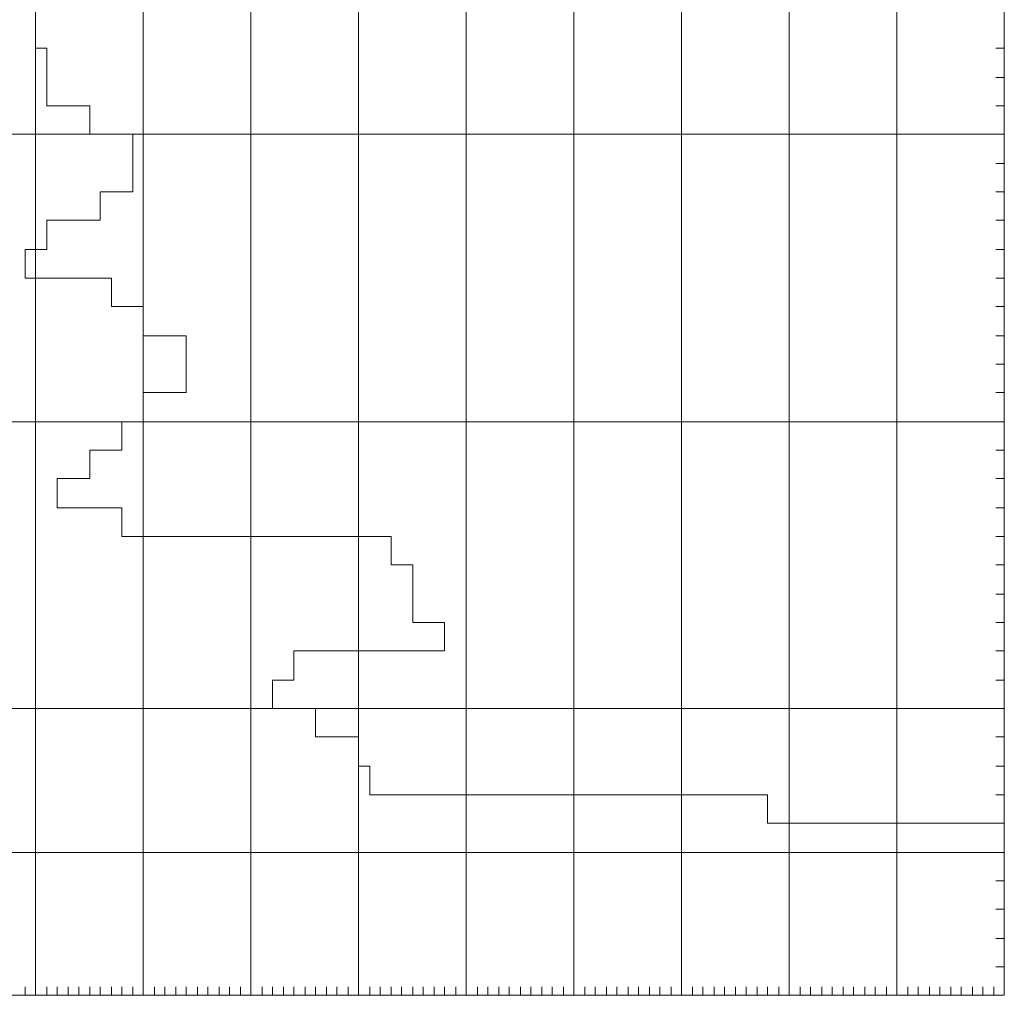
# Model space of a CAD drawing. Header units: metres. Extents: x 0 to 118, y 1 to 83.
# Tile 7 of 36: x 10.66 to 14.09, y 3.97 to 7.36. Entities that reach past the tile are written whole.
import ezdxf

# ---------------------------------------------------------------- set-up
doc = ezdxf.new("R2010")
doc.units = ezdxf.units.M
doc.linetypes.add('DURCHG', pattern=[0])
doc.layers.add('Bodenprofil', color=7, linetype='Continuous')

msp = doc.modelspace()

# ---------------------------------------------------------------- linework, layer by layer
at = {"layer": 'Bodenprofil', "color": 8, "linetype": 'DURCHG', "lineweight": 9}
for p, q in [((10.7173, 7.9645), (10.7173, 3.9659)), ((11.0922, 7.9645), (11.0922, 3.9659)), ((11.4672, 7.9645), (11.4672, 3.9659)), ((11.8422, 7.9645), (11.8422, 3.9659)), ((12.2171, 7.9645), (12.2171, 3.9659)), ((12.5921, 7.9645), (12.5921, 3.9659)), ((12.9671, 7.9645), (12.9671, 3.9659)), ((13.342, 7.9645), (13.342, 3.9659)), ((13.717, 7.9645), (13.717, 3.9659)), ((14.092, 7.9645), (14.092, 3.9659)), ((14.092, 7.9645), (14.092, 3.9659)), ((10.7173, 7.3646), (10.7173, 7.2656)), ((10.7173, 7.2656), (10.7562, 7.2656)), ((10.7562, 7.2656), (10.7562, 7.1636)), ((14.062, 7.2656), (14.092, 7.2656)), ((10.7562, 7.1636), (10.7562, 7.1636)), ((10.7562, 7.1636), (10.7562, 7.0646)), ((14.062, 7.1636), (14.092, 7.1636)), ((10.7562, 7.0646), (10.9062, 7.0646)), ((10.9062, 7.0646), (10.9062, 6.9656)), ((14.062, 7.0646), (14.092, 7.0646)), ((10.3423, 6.9656), (14.092, 6.9656)), ((10.9062, 6.9656), (11.0563, 6.9656)), ((11.0563, 6.9656), (11.0563, 6.8636)), ((11.0563, 6.8636), (11.0563, 6.8636)), ((11.0563, 6.8636), (11.0563, 6.7647)), ((14.062, 6.8636), (14.092, 6.8636)), ((11.0563, 6.7647), (10.9423, 6.7647)), ((10.9423, 6.7647), (10.9423, 6.6656)), ((14.062, 6.7647), (14.092, 6.7647)), ((10.9423, 6.6656), (10.7562, 6.6656)), ((10.7562, 6.6656), (10.7562, 6.5636)), ((14.062, 6.6656), (14.092, 6.6656)), ((10.7562, 6.5636), (10.6813, 6.5636)), ((10.6813, 6.5636), (10.6813, 6.4646)), ((14.062, 6.5636), (14.092, 6.5636)), ((10.6813, 6.4646), (10.9813, 6.4646)), ((10.9813, 6.4646), (10.9813, 6.3656)), ((14.062, 6.4646), (14.092, 6.4646)), ((10.9813, 6.3656), (11.0922, 6.3656)), ((11.0922, 6.3656), (11.0922, 6.2636)), ((14.062, 6.3656), (14.092, 6.3656)), ((11.0922, 6.2636), (11.2422, 6.2636)), ((11.2422, 6.2636), (11.2422, 6.1647)), ((14.062, 6.2636), (14.092, 6.2636)), ((11.2422, 6.1647), (11.2422, 6.1647)), ((11.2422, 6.1647), (11.2422, 6.0657)), ((14.062, 6.1647), (14.092, 6.1647)), ((11.2422, 6.0657), (11.0922, 6.0657)), ((11.0922, 6.0657), (11.0922, 5.9637)), ((14.062, 6.0657), (14.092, 6.0657)), ((10.3423, 5.9637), (14.092, 5.9637)), ((11.0922, 5.9637), (11.0172, 5.9637)), ((11.0172, 5.9637), (11.0172, 5.8647)), ((14.062, 5.9637), (14.092, 5.9637)), ((11.0172, 5.8647), (10.9062, 5.8647)), ((10.9062, 5.8647), (10.9062, 5.7657)), ((14.062, 5.8647), (14.092, 5.8647)), ((10.9062, 5.7657), (10.7923, 5.7657)), ((10.7923, 5.7657), (10.7923, 5.6637)), ((14.062, 5.7657), (14.092, 5.7657)), ((10.7923, 5.6637), (11.0172, 5.6637)), ((11.0172, 5.6637), (11.0172, 5.5647)), ((14.062, 5.6637), (14.092, 5.6637)), ((11.0172, 5.5647), (11.9561, 5.5647)), ((11.9561, 5.5647), (11.9561, 5.4658)), ((14.062, 5.5647), (14.092, 5.5647)), ((11.9561, 5.4658), (12.0311, 5.4658)), ((12.0311, 5.4658), (12.0311, 5.3638)), ((14.062, 5.4658), (14.092, 5.4658)), ((12.0311, 5.3638), (12.0311, 5.3638)), ((12.0311, 5.3638), (12.0311, 5.2648)), ((14.062, 5.3638), (14.092, 5.3638)), ((12.0311, 5.2648), (12.1421, 5.2648)), ((12.1421, 5.2648), (12.1421, 5.1657)), ((14.062, 5.2648), (14.092, 5.2648)), ((12.1421, 5.1657), (11.6172, 5.1657)), ((11.6172, 5.1657), (11.6172, 5.0637)), ((14.062, 5.1657), (14.092, 5.1657)), ((11.6172, 5.0637), (11.5422, 5.0637)), ((11.5422, 5.0637), (11.5422, 4.9648)), ((14.062, 5.0637), (14.092, 5.0637)), ((10.3423, 4.9648), (14.092, 4.9648)), ((11.5422, 4.9648), (11.6922, 4.9648)), ((11.6922, 4.9648), (11.6922, 4.8658)), ((14.062, 4.9648), (14.092, 4.9648)), ((11.6922, 4.8658), (11.8422, 4.8658)), ((11.8422, 4.8658), (11.8422, 4.7638)), ((14.062, 4.8658), (14.092, 4.8658)), ((11.8422, 4.7638), (11.8811, 4.7638)), ((11.8811, 4.7638), (11.8811, 4.6648)), ((14.062, 4.7638), (14.092, 4.7638)), ((11.8811, 4.6648), (13.267, 4.6648)), ((13.267, 4.6648), (13.267, 4.5658)), ((14.062, 4.6648), (14.092, 4.6648)), ((13.267, 4.5658), (14.092, 4.5658)), ((14.062, 4.5658), (14.092, 4.5658)), ((14.092, 4.5658), (14.092, 4.4638)), ((14.092, 4.4638), (10.3423, 4.4638)), ((14.062, 4.4638), (14.092, 4.4638)), ((14.062, 4.3648), (14.092, 4.3648)), ((14.062, 4.2659), (14.092, 4.2659)), ((14.062, 4.1639), (14.092, 4.1639)), ((14.062, 4.0649), (14.092, 4.0649)), ((10.6813, 3.9959), (10.6813, 3.9659)), ((10.7562, 3.9959), (10.7562, 3.9659)), ((10.7923, 3.9959), (10.7923, 3.9659)), ((10.8312, 3.9959), (10.8312, 3.9659)), ((10.8673, 3.9959), (10.8673, 3.9659)), ((10.9062, 3.9959), (10.9062, 3.9659)), ((10.9423, 3.9959), (10.9423, 3.9659)), ((10.9813, 3.9959), (10.9813, 3.9659)), ((11.0172, 3.9959), (11.0172, 3.9659)), ((11.0563, 3.9959), (11.0563, 3.9659)), ((11.1312, 3.9959), (11.1312, 3.9659)), ((11.1672, 3.9959), (11.1672, 3.9659)), ((11.2062, 3.9959), (11.2062, 3.9659)), ((11.2422, 3.9959), (11.2422, 3.9659)), ((11.2812, 3.9959), (11.2812, 3.9659)), ((11.3172, 3.9959), (11.3172, 3.9659)), ((11.3562, 3.9959), (11.3562, 3.9659)), ((11.3922, 3.9959), (11.3922, 3.9659)), ((11.4312, 3.9959), (11.4312, 3.9659)), ((11.5062, 3.9959), (11.5062, 3.9659)), ((11.5422, 3.9959), (11.5422, 3.9659)), ((11.5812, 3.9959), (11.5812, 3.9659)), ((11.6172, 3.9959), (11.6172, 3.9659)), ((11.6562, 3.9959), (11.6562, 3.9659)), ((11.6922, 3.9959), (11.6922, 3.9659)), ((11.7312, 3.9959), (11.7312, 3.9659)), ((11.7671, 3.9959), (11.7671, 3.9659)), ((11.8062, 3.9959), (11.8062, 3.9659)), ((11.8811, 3.9959), (11.8811, 3.9659)), ((11.9172, 3.9959), (11.9172, 3.9659)), ((11.9561, 3.9959), (11.9561, 3.9659)), ((11.9922, 3.9959), (11.9922, 3.9659)), ((12.0311, 3.9959), (12.0311, 3.9659)), ((12.0672, 3.9959), (12.0672, 3.9659)), ((12.1062, 3.9959), (12.1062, 3.9659)), ((12.1421, 3.9959), (12.1421, 3.9659)), ((12.1812, 3.9959), (12.1812, 3.9659)), ((12.2561, 3.9959), (12.2561, 3.9659)), ((12.2921, 3.9959), (12.2921, 3.9659)), ((12.3311, 3.9959), (12.3311, 3.9659)), ((12.3671, 3.9959), (12.3671, 3.9659)), ((12.4061, 3.9959), (12.4061, 3.9659)), ((12.4421, 3.9959), (12.4421, 3.9659)), ((12.4811, 3.9959), (12.4811, 3.9659)), ((12.5171, 3.9959), (12.5171, 3.9659)), ((12.5561, 3.9959), (12.5561, 3.9659)), ((12.6311, 3.9959), (12.6311, 3.9659)), ((12.6671, 3.9959), (12.6671, 3.9659)), ((12.7061, 3.9959), (12.7061, 3.9659)), ((12.7421, 3.9959), (12.7421, 3.9659)), ((12.7811, 3.9959), (12.7811, 3.9659)), ((12.8171, 3.9959), (12.8171, 3.9659)), ((12.8561, 3.9959), (12.8561, 3.9659)), ((12.892, 3.9959), (12.892, 3.9659)), ((12.9311, 3.9959), (12.9311, 3.9659)), ((13.006, 3.9959), (13.006, 3.9659)), ((13.0421, 3.9959), (13.0421, 3.9659)), ((13.081, 3.9959), (13.081, 3.9659)), ((13.1171, 3.9959), (13.1171, 3.9659)), ((13.156, 3.9959), (13.156, 3.9659)), ((13.1921, 3.9959), (13.1921, 3.9659)), ((13.2311, 3.9959), (13.2311, 3.9659)), ((13.267, 3.9959), (13.267, 3.9659)), ((13.3061, 3.9959), (13.3061, 3.9659)), ((13.381, 3.9959), (13.381, 3.9659)), ((13.417, 3.9959), (13.417, 3.9659)), ((13.456, 3.9959), (13.456, 3.9659)), ((13.492, 3.9959), (13.492, 3.9659)), ((13.531, 3.9959), (13.531, 3.9659)), ((13.5671, 3.9959), (13.5671, 3.9659)), ((13.606, 3.9959), (13.606, 3.9659)), ((13.642, 3.9959), (13.642, 3.9659)), ((13.681, 3.9959), (13.681, 3.9659)), ((13.756, 3.9959), (13.756, 3.9659)), ((13.792, 3.9959), (13.792, 3.9659)), ((13.831, 3.9959), (13.831, 3.9659)), ((13.867, 3.9959), (13.867, 3.9659)), ((13.906, 3.9959), (13.906, 3.9659)), ((13.942, 3.9959), (13.942, 3.9659)), ((13.981, 3.9959), (13.981, 3.9659)), ((14.0169, 3.9959), (14.0169, 3.9659)), ((14.056, 3.9959), (14.056, 3.9659)), ((10.3423, 3.9659), (14.092, 3.9659))]:
    msp.add_line(p, q, dxfattribs=at)

doc.saveas('drawing.dxf')
